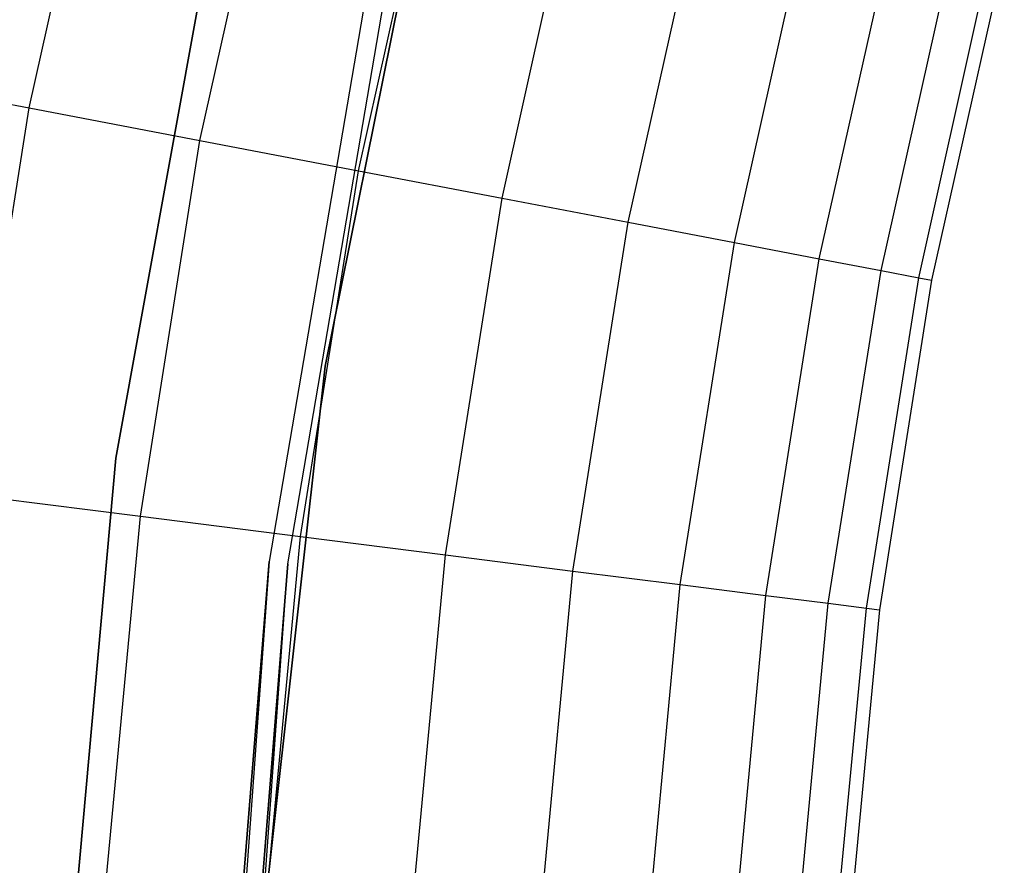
# Model space of a CAD drawing. Extents: x 0.1 to 23.7, y -11.8 to 11.8.
# Tile 11 of 56: x 1.7 to 3.4, y 0.7 to 2.1. Entities that reach past the tile are written whole.
import ezdxf

# ---------------------------------------------------------------- set-up
doc = ezdxf.new("R2010")
doc.units = 0
doc.header["$MEASUREMENT"] = 0
doc.layers.get('0').update_dxf_attribs({"color": 13, "linetype": 'CONTINUOUS'})

# ---------------------------------------------------------------- blocks, each defined once
blk = doc.blocks.new('NIKKI_ROUND_LED_L_60W_2_ST')
at = {"color": 0}
for p, q in [((1.7595, 1.94, 0.2112), (1.9014, 2.5747, 0.2112)), ((1.7595, 1.94, 0.2112), (1.9014, 2.5747, 0.2112)), ((2.0434, 1.8858, 0.3495), (2.1813, 2.5028, 0.3495)), ((2.0434, 1.8858, 0.3495), (2.1813, 2.5028, 0.3495)), ((2.307, 1.8355, 0.5246), (2.4412, 2.4361, 0.5246)), ((2.307, 1.8355, 0.5246), (2.4412, 2.4361, 0.5246)), ((2.5456, 1.79, 0.7336), (2.6765, 2.3757, 0.7336)), ((2.5456, 1.79, 0.7336), (2.6765, 2.3757, 0.7336)), ((2.2513, 1.5109, 2.7178), (2.4227, 2.3603, 2.7178)), ((2.4227, 2.3603, 2.6784), (2.2513, 1.5109, 2.6784)), ((2.2513, 1.5109, 2.7178), (2.4227, 2.3603, 2.7178)), ((2.4227, 2.3603, 2.6784), (2.2513, 1.5109, 2.6784)), ((2.7552, 1.75, 0.9727), (2.8832, 2.3226, 0.9727)), ((2.7552, 1.75, 0.9727), (2.8832, 2.3226, 0.9727)), ((2.932, 1.7163, 1.2378), (3.0575, 2.2779, 1.2378)), ((2.932, 1.7163, 1.2378), (3.0575, 2.2779, 1.2378)), ((1.9034, 1.3581, 2.2156), (2.0655, 2.2513, 2.2156)), ((2.0655, 2.2513, 2.0188), (1.9034, 1.3581, 2.0188)), ((2.0655, 2.2513, 2.0188), (1.9034, 1.3581, 2.0188)), ((1.9034, 1.3581, 2.2156), (2.0655, 2.2513, 2.2156)), ((3.0729, 1.6894, 1.5243), (3.1965, 2.2422, 1.5243)), ((3.0729, 1.6894, 1.5243), (3.1965, 2.2422, 1.5243)), ((3.1756, 1.6698, 1.8272), (3.2977, 2.2162, 1.8272)), ((3.1756, 1.6698, 1.8272), (3.2977, 2.2162, 1.8272)), ((3.2382, 1.6579, 2.1413), (3.3594, 2.2003, 2.1413)), ((3.2382, 1.6579, 2.1413), (3.3594, 2.2003, 2.1413)), ((3.3806, 2.1949, 2.461), (3.2596, 1.6538, 2.461)), ((3.3806, 2.1949, 2.461), (3.2596, 1.6538, 2.461)), ((2.3185, 2.1239, 3.8202), (2.1584, 1.1864, 3.8202)), ((2.3185, 2.1239, 3.8202), (2.1584, 1.1864, 3.8202)), ((2.3185, 2.1239, 2.5603), (2.1584, 1.1864, 2.5603)), ((2.3185, 2.1239, 2.5603), (2.1584, 1.1864, 2.5603)), ((2.1896, 1.1826, 3.8202), (2.3492, 2.1171, 3.8202)), ((2.1896, 1.1826, 3.8202), (2.3492, 2.1171, 3.8202)), ((2.1896, 1.1826, 2.5603), (2.3492, 2.1171, 2.5603)), ((2.1896, 1.1826, 2.5603), (2.3492, 2.1171, 2.5603)), ((1.4601, 1.9971, 0.1122), (1.7595, 1.94, 0.2112)), ((1.4601, 1.9971, 0.1122), (1.7595, 1.94, 0.2112)), ((1.6577, 1.2976, 0.2112), (1.7595, 1.94, 0.2112)), ((1.6577, 1.2976, 0.2112), (1.7595, 1.94, 0.2112)), ((1.7595, 1.94, 0.2112), (2.0434, 1.8858, 0.3495)), ((1.7595, 1.94, 0.2112), (2.0434, 1.8858, 0.3495)), ((1.9445, 1.2614, 0.3495), (2.0434, 1.8858, 0.3495)), ((1.9445, 1.2614, 0.3495), (2.0434, 1.8858, 0.3495)), ((2.0434, 1.8858, 0.3495), (2.307, 1.8355, 0.5246)), ((2.0434, 1.8858, 0.3495), (2.307, 1.8355, 0.5246)), ((2.2107, 1.2277, 0.5246), (2.307, 1.8355, 0.5246)), ((2.2107, 1.2277, 0.5246), (2.307, 1.8355, 0.5246)), ((2.307, 1.8355, 0.5246), (2.5456, 1.79, 0.7336)), ((2.307, 1.8355, 0.5246), (2.5456, 1.79, 0.7336)), ((2.4518, 1.1973, 0.7336), (2.5456, 1.79, 0.7336)), ((2.4518, 1.1973, 0.7336), (2.5456, 1.79, 0.7336)), ((2.5456, 1.79, 0.7336), (2.7552, 1.75, 0.9727)), ((2.5456, 1.79, 0.7336), (2.7552, 1.75, 0.9727)), ((2.6634, 1.1705, 0.9727), (2.7552, 1.75, 0.9727)), ((2.6634, 1.1705, 0.9727), (2.7552, 1.75, 0.9727)), ((2.7552, 1.75, 0.9727), (2.932, 1.7163, 1.2378)), ((2.7552, 1.75, 0.9727), (2.932, 1.7163, 1.2378)), ((2.8419, 1.148, 1.2378), (2.932, 1.7163, 1.2378)), ((2.8419, 1.148, 1.2378), (2.932, 1.7163, 1.2378)), ((2.932, 1.7163, 1.2378), (3.0729, 1.6894, 1.5243)), ((2.932, 1.7163, 1.2378), (3.0729, 1.6894, 1.5243)), ((2.9843, 1.13, 1.5243), (3.0729, 1.6894, 1.5243)), ((2.9843, 1.13, 1.5243), (3.0729, 1.6894, 1.5243)), ((3.0729, 1.6894, 1.5243), (3.1756, 1.6698, 1.8272)), ((3.0729, 1.6894, 1.5243), (3.1756, 1.6698, 1.8272)), ((3.088, 1.1169, 1.8272), (3.1756, 1.6698, 1.8272)), ((3.088, 1.1169, 1.8272), (3.1756, 1.6698, 1.8272)), ((3.1756, 1.6698, 1.8272), (3.2382, 1.6579, 2.1413)), ((3.1756, 1.6698, 1.8272), (3.2382, 1.6579, 2.1413)), ((3.1512, 1.1089, 2.1413), (3.2382, 1.6579, 2.1413)), ((3.1512, 1.1089, 2.1413), (3.2382, 1.6579, 2.1413)), ((3.2596, 1.6538, 2.461), (3.1729, 1.1062, 2.461)), ((3.2596, 1.6538, 2.461), (3.1729, 1.1062, 2.461)), ((3.2382, 1.6579, 2.1413), (3.2596, 1.6538, 2.461)), ((3.2382, 1.6579, 2.1413), (3.2596, 1.6538, 2.461)), ((2.1556, 0.6496, 2.7178), (2.2513, 1.5109, 2.7178)), ((2.2513, 1.5109, 2.6784), (2.1556, 0.6496, 2.6784)), ((2.1556, 0.6496, 2.7178), (2.2513, 1.5109, 2.7178)), ((2.2513, 1.5109, 2.6784), (2.1556, 0.6496, 2.6784)), ((2.2513, 1.5109, 2.7178), (2.2513, 1.5109, 2.6784)), ((2.2513, 1.5109, 2.7178), (2.2513, 1.5109, 2.6784)), ((1.822, 0.4539, 2.2156), (1.9034, 1.3581, 2.2156)), ((1.9034, 1.3581, 2.0188), (1.822, 0.4539, 2.0188)), ((1.9034, 1.3581, 2.0188), (1.822, 0.4539, 2.0188)), ((1.822, 0.4539, 2.2156), (1.9034, 1.3581, 2.2156)), ((1.9034, 1.3581, 2.0188), (1.9034, 1.3581, 2.2156)), ((1.9034, 1.3581, 2.0188), (1.9034, 1.3581, 2.2156)), ((1.6577, 1.2976, 0.2112), (1.9445, 1.2614, 0.3495)), ((1.6577, 1.2976, 0.2112), (1.9445, 1.2614, 0.3495)), ((1.885, 0.6319, 0.3495), (1.9445, 1.2614, 0.3495)), ((1.885, 0.6319, 0.3495), (1.9445, 1.2614, 0.3495)), ((1.9445, 1.2614, 0.3495), (2.2107, 1.2277, 0.5246)), ((1.9445, 1.2614, 0.3495), (2.2107, 1.2277, 0.5246)), ((2.1528, 0.6151, 0.5246), (2.2107, 1.2277, 0.5246)), ((2.1528, 0.6151, 0.5246), (2.2107, 1.2277, 0.5246)), ((2.2107, 1.2277, 0.5246), (2.4518, 1.1973, 0.7336)), ((2.2107, 1.2277, 0.5246), (2.4518, 1.1973, 0.7336)), ((2.3953, 0.5998, 0.7336), (2.4518, 1.1973, 0.7336)), ((2.3953, 0.5998, 0.7336), (2.4518, 1.1973, 0.7336)), ((2.4518, 1.1973, 0.7336), (2.6634, 1.1705, 0.9727)), ((2.4518, 1.1973, 0.7336), (2.6634, 1.1705, 0.9727)), ((2.1584, 1.1864, 2.5603), (2.0895, 0.2378, 3.3477)), ((2.1584, 1.1864, 2.5603), (2.0895, 0.2378, 3.3477)), ((2.1584, 1.1864, 2.5603), (2.0895, 0.2378, 2.5603)), ((2.1584, 1.1864, 2.5603), (2.0895, 0.2378, 2.5603)), ((2.1584, 1.1864, 3.8202), (2.0945, 0.3937, 3.8202)), ((2.1584, 1.1864, 3.8202), (2.0945, 0.3937, 3.8202)), ((2.0945, 0.3937, 3.3477), (2.1584, 1.1864, 2.5603)), ((2.0945, 0.3937, 3.3477), (2.1584, 1.1864, 2.5603)), ((2.121, 0.2371, 2.5603), (2.1896, 1.1826, 2.5603)), ((2.121, 0.2371, 2.5603), (2.1896, 1.1826, 2.5603)), ((2.126, 0.3937, 3.8202), (2.1896, 1.1826, 3.8202)), ((2.1896, 1.1826, 2.5603), (2.126, 0.3937, 3.3477)), ((2.1896, 1.1826, 2.5603), (2.126, 0.3937, 3.3477)), ((2.126, 0.3937, 3.8202), (2.1896, 1.1826, 3.8202)), ((2.1584, 1.1864, 3.8202), (2.1584, 1.1864, 2.5603)), ((2.1584, 1.1864, 3.8202), (2.1584, 1.1864, 2.5603)), ((2.1896, 1.1826, 3.8202), (2.1896, 1.1826, 2.5603)), ((2.1896, 1.1826, 3.8202), (2.1896, 1.1826, 2.5603)), ((2.6082, 0.5864, 0.9727), (2.6634, 1.1705, 0.9727)), ((2.6082, 0.5864, 0.9727), (2.6634, 1.1705, 0.9727)), ((2.6634, 1.1705, 0.9727), (2.8419, 1.148, 1.2378)), ((2.6634, 1.1705, 0.9727), (2.8419, 1.148, 1.2378)), ((2.7878, 0.5751, 1.2378), (2.8419, 1.148, 1.2378)), ((2.7878, 0.5751, 1.2378), (2.8419, 1.148, 1.2378)), ((2.8419, 1.148, 1.2378), (2.9843, 1.13, 1.5243)), ((2.8419, 1.148, 1.2378), (2.9843, 1.13, 1.5243)), ((2.931, 0.5661, 1.5243), (2.9843, 1.13, 1.5243)), ((2.931, 0.5661, 1.5243), (2.9843, 1.13, 1.5243)), ((2.9843, 1.13, 1.5243), (3.088, 1.1169, 1.8272)), ((2.9843, 1.13, 1.5243), (3.088, 1.1169, 1.8272)), ((3.0353, 0.5596, 1.8272), (3.088, 1.1169, 1.8272)), ((3.0353, 0.5596, 1.8272), (3.088, 1.1169, 1.8272)), ((3.088, 1.1169, 1.8272), (3.1512, 1.1089, 2.1413)), ((3.088, 1.1169, 1.8272), (3.1512, 1.1089, 2.1413)), ((3.0989, 0.5556, 2.1413), (3.1512, 1.1089, 2.1413)), ((3.0989, 0.5556, 2.1413), (3.1512, 1.1089, 2.1413)), ((3.1729, 1.1062, 2.461), (3.1207, 0.5542, 2.461)), ((3.1729, 1.1062, 2.461), (3.1207, 0.5542, 2.461)), ((3.1512, 1.1089, 2.1413), (3.1729, 1.1062, 2.461)), ((3.1512, 1.1089, 2.1413), (3.1729, 1.1062, 2.461))]:
    blk.add_line(p, q, dxfattribs=at)

msp = doc.modelspace()

# ---------------------------------------------------------------- block references
at = {"color": 0}
msp.add_blockref('NIKKI_ROUND_LED_L_60W_2_ST', (0, 0), dxfattribs=at)

doc.saveas('drawing.dxf')
